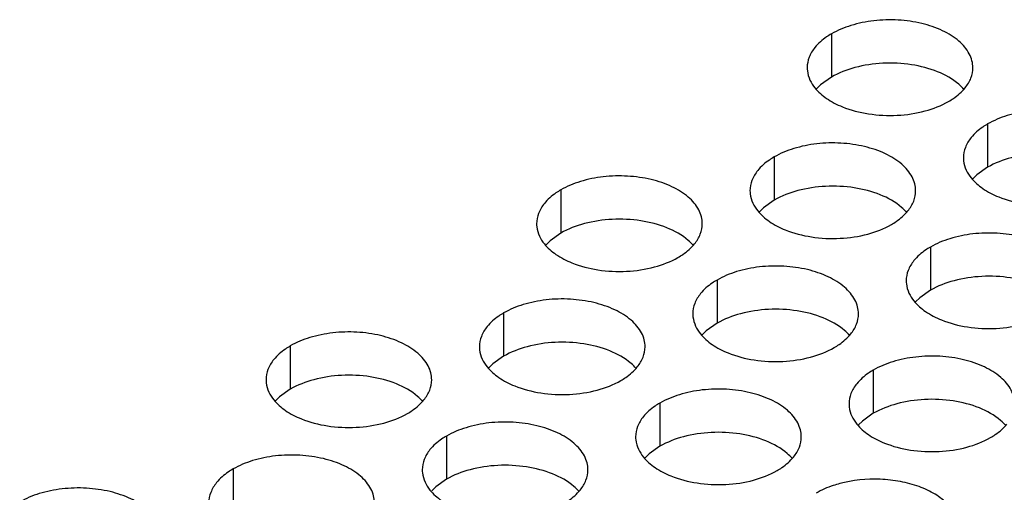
# Model space of a CAD drawing. Header units: inches. Extents: x 0 to 34, y 0 to 22.
# Tile 124 of 155: x 17.025 to 17.322, y 20.01 to 20.152. Entities that reach past the tile are written whole.
import ezdxf

# ---------------------------------------------------------------- set-up
doc = ezdxf.new("R2010")
doc.units = ezdxf.units.IN
doc.header["$LTSCALE"] = 1.87
doc.header["$MEASUREMENT"] = 0
doc.layers.add('02___PRT_ALL_AXES', color=7, linetype='CONTINUOUS')

msp = doc.modelspace()

# ---------------------------------------------------------------- linework, layer by layer
at = {"layer": '02___PRT_ALL_AXES', "color": 7, "linetype": 'CONTINUOUS'}
for p, q in [((17.27009, 20.14816), (17.27009, 20.1351)), ((17.27009, 20.1351), (17.26683, 20.13278)), ((17.26683, 20.13278), (17.26562, 20.13159)), ((17.31723, 20.12095), (17.31723, 20.10788)), ((17.25283, 20.11098), (17.25283, 20.09792)), ((17.31723, 20.10788), (17.31398, 20.10557)), ((17.31398, 20.10557), (17.31276, 20.10438)), ((17.18844, 20.10102), (17.18844, 20.08796)), ((17.25283, 20.09792), (17.24958, 20.0956)), ((17.24958, 20.0956), (17.24837, 20.09441)), ((17.18518, 20.08564), (17.18397, 20.08445)), ((17.18844, 20.08796), (17.18518, 20.08564)), ((17.29997, 20.08377), (17.29997, 20.0707)), ((17.23558, 20.0738), (17.23558, 20.06074)), ((17.29997, 20.0707), (17.29672, 20.06839)), ((17.29672, 20.06839), (17.29551, 20.06719)), ((17.17118, 20.06384), (17.17118, 20.05078)), ((17.23558, 20.06074), (17.23233, 20.05842)), ((17.23233, 20.05842), (17.23111, 20.05723)), ((17.10679, 20.05388), (17.10679, 20.04081)), ((17.17118, 20.05078), (17.16793, 20.04846)), ((17.16793, 20.04846), (17.16672, 20.04727)), ((17.28272, 20.04658), (17.28272, 20.03352)), ((17.10354, 20.0385), (17.10232, 20.03731)), ((17.10679, 20.04081), (17.10354, 20.0385)), ((17.21832, 20.03662), (17.21832, 20.02356)), ((17.28272, 20.03352), (17.27947, 20.0312)), ((17.27947, 20.0312), (17.27825, 20.03001)), ((17.15393, 20.02666), (17.15393, 20.0136)), ((17.21832, 20.02356), (17.21507, 20.02124)), ((17.21507, 20.02124), (17.21386, 20.02005)), ((17.08953, 20.0167), (17.08953, 20.00363)), ((17.15068, 20.01128), (17.14946, 20.01009)), ((17.15393, 20.0136), (17.15068, 20.01128))]:
    msp.add_line(p, q, dxfattribs=at)
at = {"layer": '02___PRT_ALL_AXES', "color": 3, "linetype": 'CONTINUOUS'}
for points, knots in [([(17.31277, 20.13795), (17.31277, 20.13866), (17.31258, 20.14012), (17.31143, 20.14303), (17.3085, 20.14639), (17.30348, 20.14944), (17.29721, 20.15154), (17.29019, 20.15253), (17.28296, 20.15233), (17.27613, 20.15096), (17.27194, 20.14923), (17.27009, 20.14816)], [0, 0, 0, 0, 0.042883, 0.087524, 0.186914, 0.304219, 0.43794, 0.582356, 0.729558, 0.871282, 1, 1, 1, 1]), ([(17.27009, 20.14816), (17.26959, 20.14788), (17.26776, 20.14673), (17.2661, 20.14529), (17.26511, 20.14406)], [0, 0, 0, 0, 0.268123, 1, 1, 1, 1]), ([(17.26511, 20.14406), (17.26439, 20.14316), (17.26321, 20.14125), (17.26277, 20.13903), (17.26277, 20.13797)], [0, 0, 0, 0, 0.520681, 1, 1, 1, 1]), ([(17.26277, 20.13797), (17.26277, 20.13765), (17.26284, 20.13637), (17.26321, 20.1351), (17.26362, 20.13422)], [0, 0, 0, 0, 0.245663, 1, 1, 1, 1]), ([(17.31042, 20.13186), (17.31115, 20.13275), (17.31232, 20.13467), (17.31277, 20.13689), (17.31277, 20.13795)], [0, 0, 0, 0, 0.520681, 1, 1, 1, 1]), ([(17.26362, 20.13422), (17.26401, 20.13338), (17.26539, 20.13125), (17.2687, 20.12837), (17.27174, 20.12681), (17.27343, 20.12613)], [0, 0, 0, 0, 0.215502, 0.580331, 1, 1, 1, 1]), ([(17.30544, 20.12775), (17.30595, 20.12804), (17.30777, 20.12919), (17.30943, 20.13063), (17.31042, 20.13186)], [0, 0, 0, 0, 0.268123, 1, 1, 1, 1]), ([(17.27343, 20.12613), (17.27595, 20.12512), (17.28143, 20.1237), (17.2899, 20.1233), (17.29813, 20.12451), (17.30323, 20.12647), (17.30544, 20.12775)], [0, 0, 0, 0, 0.247189, 0.509885, 0.767301, 1, 1, 1, 1]), ([(17.35991, 20.11073), (17.35991, 20.11144), (17.35972, 20.1129), (17.35857, 20.11581), (17.35564, 20.11917), (17.35062, 20.12222), (17.34435, 20.12432), (17.33733, 20.12531), (17.3301, 20.12511), (17.32327, 20.12374), (17.31908, 20.12201), (17.31723, 20.12095)], [0, 0, 0, 0, 0.042883, 0.087524, 0.186914, 0.304219, 0.43794, 0.582356, 0.729558, 0.871282, 1, 1, 1, 1]), ([(17.31723, 20.12095), (17.31673, 20.12066), (17.3149, 20.11951), (17.31324, 20.11807), (17.31225, 20.11684)], [0, 0, 0, 0, 0.268123, 1, 1, 1, 1]), ([(17.29551, 20.10077), (17.29551, 20.10148), (17.29532, 20.10294), (17.29417, 20.10585), (17.29125, 20.10921), (17.28623, 20.11226), (17.27996, 20.11436), (17.27293, 20.11535), (17.26571, 20.11515), (17.25888, 20.11378), (17.25468, 20.11205), (17.25283, 20.11098)], [0, 0, 0, 0, 0.042883, 0.087524, 0.186914, 0.304219, 0.43794, 0.582356, 0.729558, 0.871282, 1, 1, 1, 1]), ([(17.31225, 20.11684), (17.31153, 20.11595), (17.31035, 20.11403), (17.30991, 20.11181), (17.30991, 20.11075)], [0, 0, 0, 0, 0.520681, 1, 1, 1, 1]), ([(17.25283, 20.11098), (17.25233, 20.11069), (17.25051, 20.10955), (17.24885, 20.10811), (17.24785, 20.10688)], [0, 0, 0, 0, 0.268123, 1, 1, 1, 1]), ([(17.30991, 20.11075), (17.30991, 20.11043), (17.30998, 20.10915), (17.31035, 20.10788), (17.31076, 20.107)], [0, 0, 0, 0, 0.245663, 1, 1, 1, 1]), ([(17.24785, 20.10688), (17.24713, 20.10598), (17.24596, 20.10407), (17.24551, 20.10184), (17.24551, 20.10079)], [0, 0, 0, 0, 0.520681, 1, 1, 1, 1]), ([(17.31076, 20.107), (17.31115, 20.10616), (17.31253, 20.10403), (17.31584, 20.10115), (17.31889, 20.0996), (17.32057, 20.09892)], [0, 0, 0, 0, 0.215502, 0.580331, 1, 1, 1, 1]), ([(17.23112, 20.0908), (17.23112, 20.09152), (17.23093, 20.09298), (17.22978, 20.09589), (17.22685, 20.09925), (17.22183, 20.1023), (17.21556, 20.1044), (17.20854, 20.10538), (17.20131, 20.10519), (17.19448, 20.10382), (17.19029, 20.10209), (17.18844, 20.10102)], [0, 0, 0, 0, 0.042883, 0.087524, 0.186914, 0.304219, 0.43794, 0.582356, 0.729558, 0.871282, 1, 1, 1, 1]), ([(17.18844, 20.10102), (17.18794, 20.10073), (17.18611, 20.09958), (17.18445, 20.09814), (17.18346, 20.09691)], [0, 0, 0, 0, 0.268123, 1, 1, 1, 1]), ([(17.24551, 20.10079), (17.24551, 20.10047), (17.24558, 20.09918), (17.24596, 20.09792), (17.24636, 20.09704)], [0, 0, 0, 0, 0.245663, 1, 1, 1, 1]), ([(17.29317, 20.09468), (17.29389, 20.09557), (17.29507, 20.09749), (17.29551, 20.09971), (17.29551, 20.10077)], [0, 0, 0, 0, 0.520681, 1, 1, 1, 1]), ([(17.32057, 20.09892), (17.32309, 20.0979), (17.32857, 20.09649), (17.33704, 20.09608), (17.34528, 20.0973), (17.35037, 20.09925), (17.35258, 20.10053)], [0, 0, 0, 0, 0.247189, 0.509885, 0.767301, 1, 1, 1, 1]), ([(17.18346, 20.09691), (17.18274, 20.09602), (17.18156, 20.0941), (17.18112, 20.09188), (17.18112, 20.09082)], [0, 0, 0, 0, 0.520681, 1, 1, 1, 1]), ([(17.24636, 20.09704), (17.24676, 20.0962), (17.24814, 20.09406), (17.25145, 20.09119), (17.25449, 20.08963), (17.25617, 20.08895)], [0, 0, 0, 0, 0.215502, 0.580331, 1, 1, 1, 1]), ([(17.28819, 20.09057), (17.28869, 20.09086), (17.29052, 20.09201), (17.29218, 20.09345), (17.29317, 20.09468)], [0, 0, 0, 0, 0.268123, 1, 1, 1, 1]), ([(17.18112, 20.09082), (17.18112, 20.09051), (17.18119, 20.08922), (17.18156, 20.08796), (17.18197, 20.08708)], [0, 0, 0, 0, 0.245663, 1, 1, 1, 1]), ([(17.22877, 20.08471), (17.2295, 20.08561), (17.23067, 20.08752), (17.23112, 20.08975), (17.23112, 20.0908)], [0, 0, 0, 0, 0.520681, 1, 1, 1, 1]), ([(17.25617, 20.08895), (17.25869, 20.08793), (17.26417, 20.08652), (17.27265, 20.08611), (17.28088, 20.08733), (17.28598, 20.08929), (17.28819, 20.09057)], [0, 0, 0, 0, 0.247189, 0.509885, 0.767301, 1, 1, 1, 1]), ([(17.18197, 20.08708), (17.18236, 20.08623), (17.18374, 20.0841), (17.18705, 20.08123), (17.1901, 20.07967), (17.19178, 20.07899)], [0, 0, 0, 0, 0.215502, 0.580331, 1, 1, 1, 1]), ([(17.34265, 20.07355), (17.34265, 20.07426), (17.34246, 20.07572), (17.34131, 20.07863), (17.33839, 20.08199), (17.33337, 20.08504), (17.3271, 20.08714), (17.32007, 20.08813), (17.31285, 20.08793), (17.30602, 20.08656), (17.30183, 20.08483), (17.29997, 20.08377)], [0, 0, 0, 0, 0.042883, 0.087524, 0.186914, 0.304219, 0.43794, 0.582356, 0.729558, 0.871282, 1, 1, 1, 1]), ([(17.22379, 20.08061), (17.2243, 20.0809), (17.22612, 20.08204), (17.22778, 20.08349), (17.22877, 20.08471)], [0, 0, 0, 0, 0.268123, 1, 1, 1, 1]), ([(17.29997, 20.08377), (17.29947, 20.08348), (17.29765, 20.08233), (17.29599, 20.08089), (17.29499, 20.07966)], [0, 0, 0, 0, 0.268123, 1, 1, 1, 1]), ([(17.19178, 20.07899), (17.1943, 20.07797), (17.19978, 20.07656), (17.20825, 20.07615), (17.21649, 20.07737), (17.22158, 20.07933), (17.22379, 20.08061)], [0, 0, 0, 0, 0.247189, 0.509885, 0.767301, 1, 1, 1, 1]), ([(17.29499, 20.07966), (17.29427, 20.07876), (17.2931, 20.07685), (17.29265, 20.07463), (17.29265, 20.07357)], [0, 0, 0, 0, 0.520681, 1, 1, 1, 1]), ([(17.27826, 20.06359), (17.27826, 20.0643), (17.27807, 20.06576), (17.27692, 20.06867), (17.27399, 20.07203), (17.26897, 20.07508), (17.26271, 20.07718), (17.25568, 20.07816), (17.24845, 20.07797), (17.24162, 20.0766), (17.23743, 20.07487), (17.23558, 20.0738)], [0, 0, 0, 0, 0.042883, 0.087524, 0.186914, 0.304219, 0.43794, 0.582356, 0.729558, 0.871282, 1, 1, 1, 1]), ([(17.23558, 20.0738), (17.23508, 20.07351), (17.23325, 20.07237), (17.23159, 20.07092), (17.2306, 20.0697)], [0, 0, 0, 0, 0.268123, 1, 1, 1, 1]), ([(17.29265, 20.07357), (17.29265, 20.07325), (17.29272, 20.07197), (17.2931, 20.0707), (17.2935, 20.06982)], [0, 0, 0, 0, 0.245663, 1, 1, 1, 1]), ([(17.21386, 20.05362), (17.21386, 20.05434), (17.21367, 20.05579), (17.21252, 20.05871), (17.2096, 20.06207), (17.20458, 20.06512), (17.19831, 20.06722), (17.19128, 20.0682), (17.18406, 20.06801), (17.17723, 20.06664), (17.17304, 20.06491), (17.17118, 20.06384)], [0, 0, 0, 0, 0.042883, 0.087524, 0.186914, 0.304219, 0.43794, 0.582356, 0.729558, 0.871282, 1, 1, 1, 1]), ([(17.2306, 20.0697), (17.22988, 20.0688), (17.2287, 20.06689), (17.22826, 20.06466), (17.22826, 20.06361)], [0, 0, 0, 0, 0.520681, 1, 1, 1, 1]), ([(17.2935, 20.06982), (17.2939, 20.06898), (17.29528, 20.06685), (17.29859, 20.06397), (17.30163, 20.06241), (17.30331, 20.06173)], [0, 0, 0, 0, 0.215502, 0.580331, 1, 1, 1, 1]), ([(17.17118, 20.06384), (17.17068, 20.06355), (17.16886, 20.0624), (17.1672, 20.06096), (17.1662, 20.05973)], [0, 0, 0, 0, 0.268123, 1, 1, 1, 1]), ([(17.22826, 20.06361), (17.22826, 20.06329), (17.22833, 20.062), (17.2287, 20.06074), (17.22911, 20.05986)], [0, 0, 0, 0, 0.245663, 1, 1, 1, 1]), ([(17.27591, 20.0575), (17.27664, 20.05839), (17.27781, 20.06031), (17.27826, 20.06253), (17.27826, 20.06359)], [0, 0, 0, 0, 0.520681, 1, 1, 1, 1]), ([(17.30331, 20.06173), (17.30583, 20.06072), (17.31131, 20.0593), (17.31979, 20.0589), (17.32802, 20.06011), (17.33312, 20.06207), (17.33533, 20.06335)], [0, 0, 0, 0, 0.247189, 0.509885, 0.767301, 1, 1, 1, 1]), ([(17.1662, 20.05973), (17.16548, 20.05884), (17.16431, 20.05692), (17.16386, 20.0547), (17.16386, 20.05364)], [0, 0, 0, 0, 0.520681, 1, 1, 1, 1]), ([(17.22911, 20.05986), (17.2295, 20.05901), (17.23088, 20.05688), (17.23419, 20.05401), (17.23724, 20.05245), (17.23892, 20.05177)], [0, 0, 0, 0, 0.215502, 0.580331, 1, 1, 1, 1]), ([(17.14947, 20.04366), (17.14947, 20.04437), (17.14928, 20.04583), (17.14813, 20.04874), (17.1452, 20.0521), (17.14018, 20.05515), (17.13392, 20.05725), (17.12689, 20.05824), (17.11966, 20.05804), (17.11283, 20.05667), (17.10864, 20.05495), (17.10679, 20.05388)], [0, 0, 0, 0, 0.042883, 0.087524, 0.186914, 0.304219, 0.43794, 0.582356, 0.729558, 0.871282, 1, 1, 1, 1]), ([(17.27093, 20.05339), (17.27144, 20.05368), (17.27326, 20.05483), (17.27492, 20.05627), (17.27591, 20.0575)], [0, 0, 0, 0, 0.268123, 1, 1, 1, 1]), ([(17.10679, 20.05388), (17.10629, 20.05359), (17.10446, 20.05244), (17.1028, 20.051), (17.10181, 20.04977)], [0, 0, 0, 0, 0.268123, 1, 1, 1, 1]), ([(17.16386, 20.05364), (17.16386, 20.05333), (17.16393, 20.05204), (17.16431, 20.05078), (17.16471, 20.0499)], [0, 0, 0, 0, 0.245663, 1, 1, 1, 1]), ([(17.21152, 20.04753), (17.21224, 20.04843), (17.21342, 20.05034), (17.21386, 20.05257), (17.21386, 20.05362)], [0, 0, 0, 0, 0.520681, 1, 1, 1, 1]), ([(17.23892, 20.05177), (17.24144, 20.05075), (17.24692, 20.04934), (17.25539, 20.04893), (17.26363, 20.05015), (17.26872, 20.05211), (17.27093, 20.05339)], [0, 0, 0, 0, 0.247189, 0.509885, 0.767301, 1, 1, 1, 1]), ([(17.10181, 20.04977), (17.10109, 20.04888), (17.09991, 20.04696), (17.09947, 20.04474), (17.09947, 20.04368)], [0, 0, 0, 0, 0.520681, 1, 1, 1, 1]), ([(17.16471, 20.0499), (17.16511, 20.04905), (17.16649, 20.04692), (17.1698, 20.04405), (17.17284, 20.04249), (17.17452, 20.04181)], [0, 0, 0, 0, 0.215502, 0.580331, 1, 1, 1, 1]), ([(17.3254, 20.03637), (17.3254, 20.03708), (17.32521, 20.03854), (17.32406, 20.04145), (17.32113, 20.04481), (17.31611, 20.04786), (17.30985, 20.04996), (17.30282, 20.05095), (17.29559, 20.05075), (17.28876, 20.04938), (17.28457, 20.04765), (17.28272, 20.04658)], [0, 0, 0, 0, 0.042883, 0.087524, 0.186914, 0.304219, 0.43794, 0.582356, 0.729558, 0.871282, 1, 1, 1, 1]), ([(17.20654, 20.04343), (17.20704, 20.04372), (17.20887, 20.04486), (17.21053, 20.0463), (17.21152, 20.04753)], [0, 0, 0, 0, 0.268123, 1, 1, 1, 1]), ([(17.28272, 20.04658), (17.28222, 20.0463), (17.28039, 20.04515), (17.27873, 20.04371), (17.27774, 20.04248)], [0, 0, 0, 0, 0.268123, 1, 1, 1, 1]), ([(17.09947, 20.04368), (17.09947, 20.04336), (17.09954, 20.04208), (17.09991, 20.04081), (17.10032, 20.03993)], [0, 0, 0, 0, 0.245663, 1, 1, 1, 1]), ([(17.14712, 20.03757), (17.14785, 20.03846), (17.14902, 20.04038), (17.14947, 20.0426), (17.14947, 20.04366)], [0, 0, 0, 0, 0.520681, 1, 1, 1, 1]), ([(17.17452, 20.04181), (17.17704, 20.04079), (17.18252, 20.03938), (17.191, 20.03897), (17.19923, 20.04019), (17.20433, 20.04215), (17.20654, 20.04343)], [0, 0, 0, 0, 0.247189, 0.509885, 0.767301, 1, 1, 1, 1]), ([(17.261, 20.02641), (17.261, 20.02712), (17.26081, 20.02858), (17.25966, 20.03149), (17.25674, 20.03485), (17.25172, 20.0379), (17.24545, 20.04), (17.23842, 20.04098), (17.2312, 20.04079), (17.22437, 20.03942), (17.22018, 20.03769), (17.21832, 20.03662)], [0, 0, 0, 0, 0.042883, 0.087524, 0.186914, 0.304219, 0.43794, 0.582356, 0.729558, 0.871282, 1, 1, 1, 1]), ([(17.27774, 20.04248), (17.27702, 20.04158), (17.27584, 20.03967), (17.2754, 20.03745), (17.2754, 20.03639)], [0, 0, 0, 0, 0.520681, 1, 1, 1, 1]), ([(17.10032, 20.03993), (17.10071, 20.03909), (17.10209, 20.03696), (17.1054, 20.03408), (17.10845, 20.03253), (17.11013, 20.03185)], [0, 0, 0, 0, 0.215502, 0.580331, 1, 1, 1, 1]), ([(17.14214, 20.03346), (17.14265, 20.03375), (17.14447, 20.0349), (17.14613, 20.03634), (17.14712, 20.03757)], [0, 0, 0, 0, 0.268123, 1, 1, 1, 1]), ([(17.21832, 20.03662), (17.21782, 20.03633), (17.216, 20.03518), (17.21434, 20.03374), (17.21334, 20.03252)], [0, 0, 0, 0, 0.268123, 1, 1, 1, 1]), ([(17.2754, 20.03639), (17.2754, 20.03607), (17.27547, 20.03479), (17.27584, 20.03352), (17.27625, 20.03264)], [0, 0, 0, 0, 0.245663, 1, 1, 1, 1]), ([(17.11013, 20.03185), (17.11265, 20.03083), (17.11813, 20.02942), (17.1266, 20.02901), (17.13484, 20.03023), (17.13993, 20.03219), (17.14214, 20.03346)], [0, 0, 0, 0, 0.247189, 0.509885, 0.767301, 1, 1, 1, 1]), ([(17.21334, 20.03252), (17.21262, 20.03162), (17.21145, 20.02971), (17.211, 20.02748), (17.211, 20.02642)], [0, 0, 0, 0, 0.520681, 1, 1, 1, 1]), ([(17.27625, 20.03264), (17.27664, 20.0318), (17.27802, 20.02966), (17.28133, 20.02679), (17.28438, 20.02523), (17.28606, 20.02455)], [0, 0, 0, 0, 0.215502, 0.580331, 1, 1, 1, 1]), ([(17.19661, 20.01644), (17.19661, 20.01715), (17.19642, 20.01861), (17.19527, 20.02152), (17.19234, 20.02489), (17.18732, 20.02794), (17.18106, 20.03004), (17.17403, 20.03102), (17.1668, 20.03082), (17.15997, 20.02946), (17.15578, 20.02773), (17.15393, 20.02666)], [0, 0, 0, 0, 0.042883, 0.087524, 0.186914, 0.304219, 0.43794, 0.582356, 0.729558, 0.871282, 1, 1, 1, 1]), ([(17.31808, 20.02617), (17.31858, 20.02646), (17.3204, 20.02761), (17.32206, 20.02905), (17.32306, 20.03028)], [0, 0, 0, 0, 0.268123, 1, 1, 1, 1]), ([(17.15393, 20.02666), (17.15343, 20.02637), (17.1516, 20.02522), (17.14994, 20.02378), (17.14895, 20.02255)], [0, 0, 0, 0, 0.268123, 1, 1, 1, 1]), ([(17.211, 20.02642), (17.211, 20.02611), (17.21108, 20.02482), (17.21145, 20.02356), (17.21185, 20.02268)], [0, 0, 0, 0, 0.245663, 1, 1, 1, 1]), ([(17.25866, 20.02031), (17.25938, 20.02121), (17.26056, 20.02312), (17.261, 20.02535), (17.261, 20.02641)], [0, 0, 0, 0, 0.520681, 1, 1, 1, 1]), ([(17.28606, 20.02455), (17.28858, 20.02354), (17.29406, 20.02212), (17.30253, 20.02171), (17.31077, 20.02293), (17.31586, 20.02489), (17.31808, 20.02617)], [0, 0, 0, 0, 0.247189, 0.509885, 0.767301, 1, 1, 1, 1]), ([(17.13221, 20.00648), (17.13221, 20.00719), (17.13202, 20.00865), (17.13087, 20.01156), (17.12795, 20.01492), (17.12293, 20.01797), (17.11666, 20.02007), (17.10963, 20.02106), (17.10241, 20.02086), (17.09558, 20.01949), (17.09139, 20.01777), (17.08953, 20.0167)], [0, 0, 0, 0, 0.042883, 0.087524, 0.186914, 0.304219, 0.43794, 0.582356, 0.729558, 0.871282, 1, 1, 1, 1]), ([(17.14895, 20.02255), (17.14823, 20.02166), (17.14705, 20.01974), (17.14661, 20.01752), (17.14661, 20.01646)], [0, 0, 0, 0, 0.520681, 1, 1, 1, 1]), ([(17.21185, 20.02268), (17.21225, 20.02183), (17.21363, 20.0197), (17.21694, 20.01683), (17.21998, 20.01527), (17.22166, 20.01459)], [0, 0, 0, 0, 0.215502, 0.580331, 1, 1, 1, 1]), ([(17.25368, 20.01621), (17.25418, 20.0165), (17.25601, 20.01765), (17.25767, 20.01909), (17.25866, 20.02031)], [0, 0, 0, 0, 0.268123, 1, 1, 1, 1]), ([(17.08953, 20.0167), (17.08903, 20.01641), (17.08721, 20.01526), (17.08555, 20.01382), (17.08455, 20.01259)], [0, 0, 0, 0, 0.268123, 1, 1, 1, 1]), ([(17.14661, 20.01646), (17.14661, 20.01615), (17.14668, 20.01486), (17.14705, 20.0136), (17.14746, 20.01272)], [0, 0, 0, 0, 0.245663, 1, 1, 1, 1]), ([(17.19427, 20.01035), (17.19499, 20.01125), (17.19616, 20.01316), (17.19661, 20.01538), (17.19661, 20.01644)], [0, 0, 0, 0, 0.520681, 1, 1, 1, 1]), ([(17.22166, 20.01459), (17.22418, 20.01357), (17.22966, 20.01216), (17.23814, 20.01175), (17.24637, 20.01297), (17.25147, 20.01493), (17.25368, 20.01621)], [0, 0, 0, 0, 0.247189, 0.509885, 0.767301, 1, 1, 1, 1]), ([(17.08455, 20.01259), (17.08383, 20.0117), (17.08266, 20.00978), (17.08221, 20.00756), (17.08221, 20.0065)], [0, 0, 0, 0, 0.520681, 1, 1, 1, 1]), ([(17.14746, 20.01272), (17.14785, 20.01187), (17.14923, 20.00974), (17.15254, 20.00687), (17.15559, 20.00531), (17.15727, 20.00463)], [0, 0, 0, 0, 0.215502, 0.580331, 1, 1, 1, 1]), ([(17.27258, 20.01228), (17.27193, 20.0121), (17.26947, 20.01137), (17.2671, 20.01035), (17.26547, 20.0094)], [0, 0, 0, 0, 0.263266, 1, 1, 1, 1]), ([(17.30814, 19.99919), (17.30814, 20.00041), (17.30754, 20.00301), (17.30507, 20.00644), (17.3013, 20.00933), (17.29647, 20.01158), (17.29085, 20.01308), (17.28277, 20.01396), (17.27653, 20.01334), (17.27258, 20.01228)], [0, 0, 0, 0, 0.087158, 0.183872, 0.295387, 0.422211, 0.561512, 0.708384, 1, 1, 1, 1]), ([(17.06782, 19.99652), (17.06782, 19.99723), (17.06763, 19.99869), (17.06648, 20.0016), (17.06355, 20.00496), (17.05853, 20.00801), (17.05227, 20.01011), (17.04524, 20.0111), (17.03801, 20.0109), (17.03118, 20.00953), (17.02699, 20.0078), (17.02514, 20.00673)], [0, 0, 0, 0, 0.042883, 0.087524, 0.186914, 0.304219, 0.43794, 0.582356, 0.729558, 0.871282, 1, 1, 1, 1]), ([(17.18929, 20.00625), (17.18979, 20.00653), (17.19161, 20.00768), (17.19327, 20.00912), (17.19427, 20.01035)], [0, 0, 0, 0, 0.268123, 1, 1, 1, 1])]:
    msp.add_open_spline(points, degree=3, knots=knots, dxfattribs=at)
at = {"layer": '02___PRT_ALL_AXES', "color": 7, "linetype": 'CONTINUOUS'}
for points, knots in [([(17.30211, 20.13672), (17.29959, 20.13774), (17.2941, 20.13915), (17.28563, 20.13956), (17.2774, 20.13834), (17.2723, 20.13638), (17.27009, 20.1351)], [0, 0, 0, 0, 0.247189, 0.509885, 0.767301, 1, 1, 1, 1]), ([(17.31008, 20.1314), (17.3096, 20.13195), (17.3073, 20.1342), (17.30441, 20.13579), (17.30211, 20.13672)], [0, 0, 0, 0, 0.226307, 1, 1, 1, 1]), ([(17.34925, 20.1095), (17.34673, 20.11052), (17.34125, 20.11193), (17.33277, 20.11234), (17.32454, 20.11112), (17.31944, 20.10916), (17.31723, 20.10788)], [0, 0, 0, 0, 0.247189, 0.509885, 0.767301, 1, 1, 1, 1]), ([(17.28485, 20.09954), (17.28233, 20.10056), (17.27685, 20.10197), (17.26838, 20.10238), (17.26014, 20.10116), (17.25505, 20.0992), (17.25283, 20.09792)], [0, 0, 0, 0, 0.247189, 0.509885, 0.767301, 1, 1, 1, 1]), ([(17.29283, 20.09422), (17.29235, 20.09477), (17.29004, 20.09702), (17.28716, 20.09861), (17.28485, 20.09954)], [0, 0, 0, 0, 0.226307, 1, 1, 1, 1]), ([(17.22046, 20.08957), (17.21794, 20.09059), (17.21246, 20.092), (17.20398, 20.09241), (17.19575, 20.09119), (17.19065, 20.08924), (17.18844, 20.08796)], [0, 0, 0, 0, 0.247189, 0.509885, 0.767301, 1, 1, 1, 1]), ([(17.22843, 20.08426), (17.22795, 20.0848), (17.22565, 20.08706), (17.22276, 20.08864), (17.22046, 20.08957)], [0, 0, 0, 0, 0.226307, 1, 1, 1, 1]), ([(17.33199, 20.07232), (17.32947, 20.07334), (17.32399, 20.07475), (17.31552, 20.07516), (17.30728, 20.07394), (17.30219, 20.07198), (17.29997, 20.0707)], [0, 0, 0, 0, 0.247189, 0.509885, 0.767301, 1, 1, 1, 1]), ([(17.2676, 20.06236), (17.26508, 20.06337), (17.2596, 20.06479), (17.25112, 20.06519), (17.24289, 20.06398), (17.23779, 20.06202), (17.23558, 20.06074)], [0, 0, 0, 0, 0.247189, 0.509885, 0.767301, 1, 1, 1, 1]), ([(17.27557, 20.05704), (17.27509, 20.05759), (17.27279, 20.05984), (17.2699, 20.06142), (17.2676, 20.06236)], [0, 0, 0, 0, 0.226307, 1, 1, 1, 1]), ([(17.2032, 20.05239), (17.20068, 20.05341), (17.1952, 20.05482), (17.18673, 20.05523), (17.17849, 20.05401), (17.1734, 20.05206), (17.17118, 20.05078)], [0, 0, 0, 0, 0.247189, 0.509885, 0.767301, 1, 1, 1, 1]), ([(17.21118, 20.04708), (17.2107, 20.04762), (17.20839, 20.04988), (17.20551, 20.05146), (17.2032, 20.05239)], [0, 0, 0, 0, 0.226307, 1, 1, 1, 1]), ([(17.13881, 20.04243), (17.13629, 20.04345), (17.13081, 20.04486), (17.12233, 20.04527), (17.1141, 20.04405), (17.109, 20.04209), (17.10679, 20.04081)], [0, 0, 0, 0, 0.247189, 0.509885, 0.767301, 1, 1, 1, 1]), ([(17.14678, 20.03711), (17.1463, 20.03766), (17.144, 20.03991), (17.14111, 20.0415), (17.13881, 20.04243)], [0, 0, 0, 0, 0.226307, 1, 1, 1, 1]), ([(17.31474, 20.03514), (17.31222, 20.03616), (17.30674, 20.03757), (17.29826, 20.03798), (17.29003, 20.03676), (17.28493, 20.0348), (17.28272, 20.03352)], [0, 0, 0, 0, 0.247189, 0.509885, 0.767301, 1, 1, 1, 1]), ([(17.32271, 20.02982), (17.32223, 20.03037), (17.31993, 20.03262), (17.31704, 20.03421), (17.31474, 20.03514)], [0, 0, 0, 0, 0.226307, 1, 1, 1, 1]), ([(17.25034, 20.02518), (17.24782, 20.02619), (17.24234, 20.0276), (17.23387, 20.02801), (17.22563, 20.02679), (17.22054, 20.02484), (17.21832, 20.02356)], [0, 0, 0, 0, 0.247189, 0.509885, 0.767301, 1, 1, 1, 1]), ([(17.25832, 20.01986), (17.25784, 20.0204), (17.25553, 20.02266), (17.25265, 20.02424), (17.25034, 20.02518)], [0, 0, 0, 0, 0.226307, 1, 1, 1, 1]), ([(17.18595, 20.01521), (17.18343, 20.01623), (17.17795, 20.01764), (17.16947, 20.01805), (17.16124, 20.01683), (17.15614, 20.01487), (17.15393, 20.0136)], [0, 0, 0, 0, 0.247189, 0.509885, 0.767301, 1, 1, 1, 1]), ([(17.19392, 20.0099), (17.19344, 20.01044), (17.19114, 20.0127), (17.18825, 20.01428), (17.18595, 20.01521)], [0, 0, 0, 0, 0.226307, 1, 1, 1, 1])]:
    msp.add_open_spline(points, degree=3, knots=knots, dxfattribs=at)

doc.saveas('drawing.dxf')
